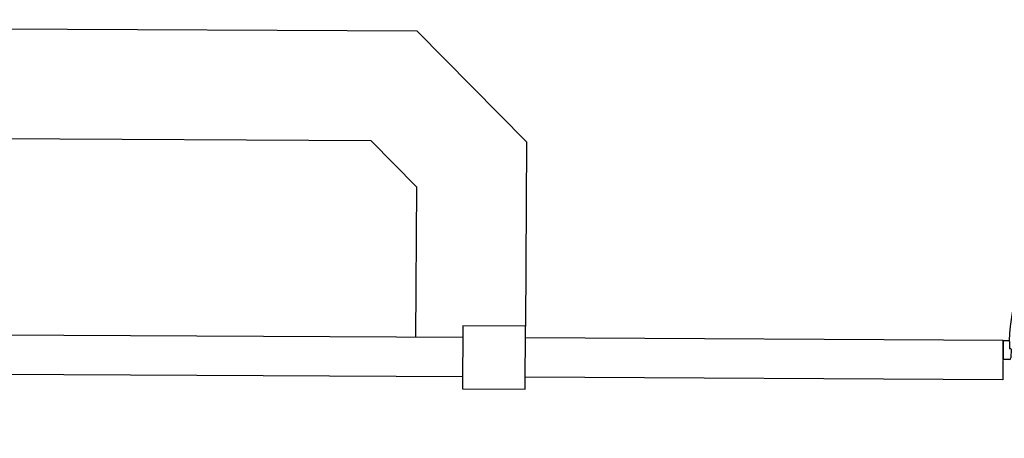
# Model space of a CAD drawing. Header units: metres. Extents: x 2232.4 to 2275.2, y 411.9 to 437.5.
# Tile 19 of 34: x 2265.1 to 2271.4, y 412.6 to 415.3. Entities that reach past the tile are written whole.
import ezdxf

# ---------------------------------------------------------------- set-up
doc = ezdxf.new("R2010")
doc.units = ezdxf.units.M
for name, color, linetype in [('CL', 40, 'Continuous'), ('DOOR', 5, 'Continuous'), ('FR', 60, 'Continuous'), ('WALL NEW', 40, 'Continuous')]:
    doc.layers.add(name, color=color, linetype=linetype)

# ---------------------------------------------------------------- blocks, each defined once
blk = doc.blocks.new('GGQWE')
at = {"layer": 'DOOR'}
for p, q in [((-89.1257, -165.517), (-89.0479, -165.4392)), ((-89.0231, -165.471), (-89.0549, -165.5028)), ((-89.0479, -165.4392), (-89.0231, -165.4639)), ((-88.4044, -166.0827), (-87.7564, -165.4347)), ((-87.7211, -165.4701), (-88.3691, -166.118)), ((-87.8165, -165.516), (-87.7458, -165.4453)), ((-87.8024, -165.5302), (-87.7317, -165.4594)), ((-87.7564, -165.4347), (-87.7211, -165.4701)), ((-89.1044, -165.5523), (-89.1327, -165.5241)), ((-89.0514, -165.5134), (-89.0903, -165.5523)), ((-89.0549, -165.5028), (-89.0514, -165.5064)), ((-87.8236, -165.5089), (-88.3302, -166.0155)), ((-87.7953, -165.5372), (-88.3019, -166.0438)), ((-87.8271, -165.5054), (-87.7918, -165.5408)), ((-87.8776, -165.6195), (-87.9059, -165.5912)), ((-87.9483, -165.6902), (-87.9766, -165.6619)), ((-88.019, -165.7609), (-88.0473, -165.7326)), ((-88.0897, -165.8316), (-88.118, -165.8034)), ((-88.1605, -165.9024), (-88.1887, -165.8741)), ((-88.2312, -165.9731), (-88.2595, -165.9448)), ((-88.3938, -166.0933), (-88.3231, -166.0226)), ((-88.3797, -166.1074), (-88.3089, -166.0367)), ((-88.2983, -166.0473), (-88.3337, -166.012)), ((-88.3691, -166.118), (-88.4044, -166.0827)), ((-88.415, -166.1498), (-88.4539, -166.1887)), ((-88.4256, -166.2312), (-88.3408, -166.1463)), ((-88.4044, -166.1534), (-88.4079, -166.1498)), ((-88.3726, -166.1216), (-88.4044, -166.1534)), ((-88.3408, -166.1463), (-88.3655, -166.1216)), ((-88.4539, -166.2029), (-88.4256, -166.2312))]:
    blk.add_line(p, q, dxfattribs=at)
for centre in [(-87.8075, -165.4543), (-87.7407, -165.5211)]:
    blk.add_circle(centre, 0.015, dxfattribs=at)
for centre, radius, start, end in [((-88.3716, -166.1199), 0.9209, 48.08156, 134.80258), ((-89.0267, -165.4675), 0.005, 315, 45), ((-87.8156, -165.4798), 0.012, 348.71139, 80.03004), ((-87.782, -165.4462), 0.012, 189.96996, 281.28861), ((-89.0549, -165.5099), 0.005, 315, 45), ((-87.7662, -165.5293), 0.012, 9.96996, 101.28861), ((-87.7326, -165.4956), 0.012, 168.71139, 260.03004), ((-89.0974, -165.5453), 0.01, 225, 315), ((-88.4115, -166.1534), 0.005, 45, 135), ((-88.3691, -166.1251), 0.005, 45, 135), ((-88.4468, -166.1958), 0.01, 135, 225)]:
    blk.add_arc(centre, radius, start, end, dxfattribs=at)
blk.add_point((-88.3465, -166.1182), dxfattribs=at)
blk = doc.blocks.new('WWWWE')
at = {"layer": 'DOOR'}
for q in [(-33.0965, -140.7219), (-33.0187, -140.7996)]:
    blk.add_line((-33.1035, -140.7148), q, dxfattribs=at)
at = {"layer": 'FR', "rotation": 269.9999999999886}
blk.add_blockref('GGQWE', (132.4205, -229.8475), dxfattribs=at)

msp = doc.modelspace()

# ---------------------------------------------------------------- linework, layer by layer
at = {"layer": 'CL'}
msp.add_lwpolyline([(2268.342, 412.9539), (2268.3442, 413.3539), (2267.9442, 413.3561), (2267.942, 412.9561)], close=True, dxfattribs=at)
at = {"layer": 'FR'}
for p, q in [((2267.6544, 415.2333), (2254.0054, 415.3075)), ((2268.3506, 414.5295), (2267.6544, 415.2333)), ((2267.3607, 414.5349), (2254.2915, 414.606)), ((2267.649, 414.2433), (2267.3607, 414.5349)), ((2268.3506, 414.5295), (2268.3442, 413.3539)), ((2267.649, 414.2433), (2267.6438, 413.2833))]:
    msp.add_line(p, q, dxfattribs=at)
at = {"layer": 'WALL NEW'}
for p, q in [((2267.9438, 413.2817), (2262.4042, 413.3118)), ((2271.3835, 413.263), (2268.3438, 413.2795)), ((2271.3835, 413.263), (2271.3821, 413.013)), ((2267.9424, 413.0317), (2262.4028, 413.0618)), ((2271.3821, 413.013), (2268.3424, 413.0295))]:
    msp.add_line(p, q, dxfattribs=at)

# ---------------------------------------------------------------- block references
at = {"layer": 'FR', "rotation": 134.688309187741}
msp.add_blockref('WWWWE', (2148.0626, 337.72), dxfattribs=at)

doc.saveas('drawing.dxf')
